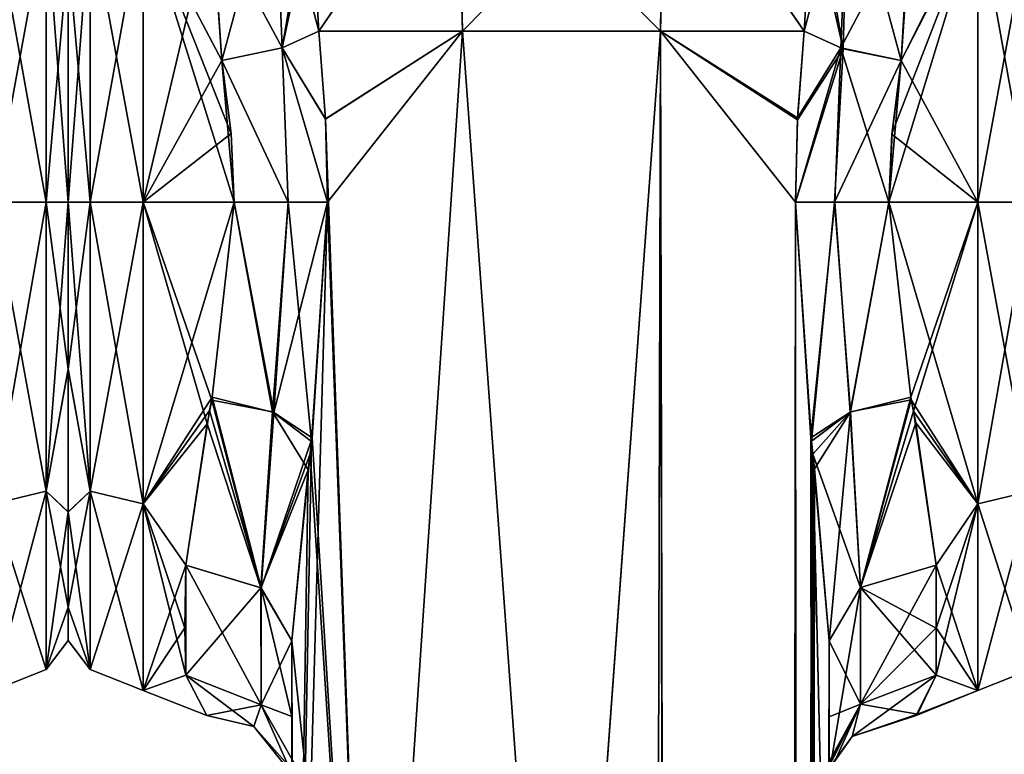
# Model space of a CAD drawing. Extents: x -23 to 1160, y -1999 to -1.
# Tile 217 of 254: x 826 to 872, y -54 to -19. Entities that reach past the tile are written whole.
import ezdxf

# ---------------------------------------------------------------- set-up
doc = ezdxf.new("R2010")
doc.units = 0
doc.header["$LTSCALE"] = 90.350045
for name, color, linetype in [('1219', 7, 'CONTINUOUS'), ('1222', 7, 'CONTINUOUS'), ('1223', 7, 'CONTINUOUS'), ('1293', 7, 'CONTINUOUS'), ('1294', 7, 'CONTINUOUS'), ('1296', 7, 'CONTINUOUS'), ('1297', 7, 'CONTINUOUS'), ('1298', 7, 'CONTINUOUS'), ('1299', 7, 'CONTINUOUS'), ('1300', 7, 'CONTINUOUS'), ('1301', 7, 'CONTINUOUS'), ('1303', 7, 'CONTINUOUS'), ('1304', 7, 'CONTINUOUS'), ('1306', 7, 'CONTINUOUS'), ('1307', 7, 'CONTINUOUS'), ('1308', 7, 'CONTINUOUS'), ('1311', 7, 'CONTINUOUS'), ('1312', 7, 'CONTINUOUS'), ('1313', 7, 'CONTINUOUS'), ('1314', 7, 'CONTINUOUS'), ('1332', 7, 'CONTINUOUS'), ('1333', 7, 'CONTINUOUS'), ('1334', 7, 'CONTINUOUS'), ('1335', 7, 'CONTINUOUS'), ('1336', 7, 'CONTINUOUS'), ('1337', 7, 'CONTINUOUS'), ('1338', 7, 'CONTINUOUS'), ('1339', 7, 'CONTINUOUS'), ('1340', 7, 'CONTINUOUS'), ('1341', 7, 'CONTINUOUS'), ('1342', 7, 'CONTINUOUS'), ('1343', 7, 'CONTINUOUS'), ('1344', 7, 'CONTINUOUS'), ('1345', 7, 'CONTINUOUS'), ('1346', 7, 'CONTINUOUS'), ('1348', 7, 'CONTINUOUS')]:
    doc.layers.add(name, color=color, linetype=linetype)

msp = doc.modelspace()

# ---------------------------------------------------------------- linework, layer by layer
at = {"layer": '1219', "linetype": 'CONTINUOUS'}
for points in [[(828, -16.375, 49.891), (828, -28, 53.5), (828, -16.245, 16.199), (828, -16.375, 49.891)], [(828, -16.245, 16.199), (828, -28, 53.5), (828, -28, 12.5), (828, -16.245, 16.199)], [(828, -28, 12.5), (828, -28, 53.5), (828, -35.79, 51.958), (828, -28, 12.5)], [(828, -35.802, 14.047), (828, -28, 12.5), (828, -35.79, 51.958), (828, -35.802, 14.047)], [(828, -42.479, 47.509), (828, -35.802, 14.047), (828, -35.79, 51.958), (828, -42.479, 47.509)], [(828, -42.485, 18.497), (828, -35.802, 14.047), (828, -42.479, 47.509), (828, -42.485, 18.497)], [(828, -46.934, 40.856), (828, -42.485, 18.497), (828, -42.479, 47.509), (828, -46.934, 40.856)], [(828, -46.933, 25.142), (828, -42.485, 18.497), (828, -46.934, 40.856), (828, -46.933, 25.142)], [(828, -48.497, 32.995), (828, -46.933, 25.142), (828, -46.934, 40.856), (828, -48.497, 32.995)]]:
    msp.add_3dface(points, dxfattribs=at)
at = {"layer": '1222', "linetype": 'CONTINUOUS'}
for points in [[(824.5, -28, 9), (824.5, -14.241, 13.335), (826.975, -28, 10.025), (824.5, -28, 9)], [(826.975, -28, 10.025), (824.5, -14.241, 13.335), (826.975, -14.496, 14.413), (826.975, -28, 10.025)], [(824.5, -14.393, 52.77), (824.5, -28, 57), (826.975, -14.496, 51.587), (824.5, -14.393, 52.77)], [(824.5, -28, 57), (826.975, -28, 55.975), (826.975, -14.496, 51.587), (824.5, -28, 57)], [(826.975, -28, 55.975), (828, -16.375, 49.891), (826.975, -14.496, 51.587), (826.975, -28, 55.975)], [(828, -16.245, 16.199), (828, -28, 12.5), (826.975, -14.496, 14.413), (828, -16.245, 16.199)], [(828, -28, 12.5), (826.975, -28, 10.025), (826.975, -14.496, 14.413), (828, -28, 12.5)], [(828, -28, 53.5), (828, -16.375, 49.891), (826.975, -28, 55.975), (828, -28, 53.5)]]:
    msp.add_3dface(points, dxfattribs=at)
at = {"layer": '1223', "linetype": 'CONTINUOUS'}
for points in [[(824.5, -42.104, 13.581), (824.5, -28, 9), (826.975, -41.504, 14.413), (824.5, -42.104, 13.581)], [(824.5, -28, 9), (826.975, -28, 10.025), (826.975, -41.504, 14.413), (824.5, -28, 9)], [(824.5, -28, 57), (824.5, -42.099, 52.422), (826.975, -28, 55.975), (824.5, -28, 57)], [(824.5, -42.099, 52.422), (826.975, -41.504, 51.587), (826.975, -28, 55.975), (824.5, -42.099, 52.422)], [(828, -35.79, 51.958), (828, -28, 53.5), (826.975, -41.504, 51.587), (828, -35.79, 51.958)], [(826.975, -41.504, 51.587), (828, -28, 53.5), (826.975, -28, 55.975), (826.975, -41.504, 51.587)], [(828, -28, 12.5), (828, -35.802, 14.047), (826.975, -28, 10.025), (828, -28, 12.5)], [(826.975, -28, 10.025), (828, -35.802, 14.047), (826.975, -41.504, 14.413), (826.975, -28, 10.025)], [(828, -42.479, 47.509), (828, -35.79, 51.958), (826.975, -41.504, 51.587), (828, -42.479, 47.509)], [(828, -35.802, 14.047), (828, -42.485, 18.497), (826.975, -41.504, 14.413), (828, -35.802, 14.047)], [(824.5, -42.099, 52.422), (824.5, -50.828, 40.407), (826.975, -41.504, 51.587), (824.5, -42.099, 52.422)], [(824.5, -50.828, 40.407), (826.975, -49.85, 40.1), (826.975, -41.504, 51.587), (824.5, -50.828, 40.407)], [(824.5, -42.104, 13.581), (826.975, -41.504, 14.413), (826.975, -49.85, 25.9), (824.5, -42.104, 13.581)], [(828, -42.485, 18.497), (828, -46.933, 25.142), (826.975, -41.504, 14.413), (828, -42.485, 18.497)], [(826.975, -41.504, 14.413), (828, -46.933, 25.142), (826.975, -49.85, 25.9), (826.975, -41.504, 14.413)], [(826.975, -49.85, 40.1), (828, -42.479, 47.509), (826.975, -41.504, 51.587), (826.975, -49.85, 40.1)], [(824.5, -50.829, 25.594), (824.5, -42.104, 13.581), (826.975, -49.85, 25.9), (824.5, -50.829, 25.594)], [(828, -46.934, 40.856), (828, -42.479, 47.509), (826.975, -49.85, 40.1), (828, -46.934, 40.856)], [(828, -46.933, 25.142), (828, -48.497, 32.995), (826.975, -49.85, 25.9), (828, -46.933, 25.142)], [(828, -48.497, 32.995), (828, -46.934, 40.856), (826.975, -49.85, 40.1), (828, -48.497, 32.995)], [(826.975, -49.85, 25.9), (828, -48.497, 32.995), (826.975, -49.85, 40.1), (826.975, -49.85, 25.9)], [(824.5, -50.828, 40.407), (824.5, -50.829, 25.594), (826.975, -49.85, 40.1), (824.5, -50.828, 40.407)], [(824.5, -50.829, 25.594), (826.975, -49.85, 25.9), (826.975, -49.85, 40.1), (824.5, -50.829, 25.594)]]:
    msp.add_3dface(points, dxfattribs=at)
at = {"layer": '1293', "linetype": 'CONTINUOUS'}
for points in [[(863.55, -71.85, 12.5), (863.55, -48.512, 12.5), (863.55, -52.027, 16.761), (863.55, -71.85, 12.5)], [(863.55, -48.512, 53.5), (863.55, -71.85, 53.5), (863.55, -62.103, 51.035), (863.55, -48.512, 53.5)], [(863.55, -52.067, 49.179), (863.55, -48.512, 53.5), (863.55, -62.103, 51.035), (863.55, -52.067, 49.179)], [(863.55, -62.113, 14.96), (863.55, -71.85, 12.5), (863.55, -52.027, 16.761), (863.55, -62.113, 14.96)], [(863.55, -54.723, 21.735), (863.55, -62.113, 14.96), (863.55, -52.027, 16.761), (863.55, -54.723, 21.735)], [(863.55, -54.723, 44.265), (863.55, -52.067, 49.179), (863.55, -62.103, 51.035), (863.55, -54.723, 44.265)]]:
    msp.add_3dface(points, dxfattribs=at)
at = {"layer": '1294', "linetype": 'CONTINUOUS'}
for points in [[(838.45, -48.511, 53.501), (838.45, -52.04, 49.22), (838.45, -71.85, 53.5), (838.45, -48.511, 53.501)], [(838.45, -52.046, 16.79), (838.45, -48.512, 12.5), (838.45, -62.107, 14.963), (838.45, -52.046, 16.79)], [(838.45, -62.107, 14.963), (838.45, -48.512, 12.5), (838.45, -71.85, 12.5), (838.45, -62.107, 14.963)], [(838.45, -52.04, 49.22), (838.45, -54.723, 44.265), (838.45, -62.102, 51.034), (838.45, -52.04, 49.22)], [(838.45, -71.85, 53.5), (838.45, -52.04, 49.22), (838.45, -62.102, 51.034), (838.45, -71.85, 53.5)], [(838.45, -54.723, 21.735), (838.45, -52.046, 16.79), (838.45, -62.107, 14.963), (838.45, -54.723, 21.735)]]:
    msp.add_3dface(points, dxfattribs=at)
at = {"layer": '1296', "linetype": 'CONTINUOUS'}
for points in [[(866.92, -21.379, 9.931), (867.36, -13.798, 13.653), (870.5, -14.241, 13.335), (866.92, -21.379, 9.931)], [(870.5, -28, 9), (866.92, -21.379, 9.931), (870.5, -14.241, 13.335), (870.5, -28, 9)], [(870.5, -28, 57), (870.5, -14.393, 52.77), (866.347, -28, 57), (870.5, -28, 57)], [(866.347, -28, 57), (870.5, -14.393, 52.77), (866.493, -24.754, 56.78), (866.347, -28, 57)], [(870.5, -14.393, 52.77), (866.92, -21.379, 56.069), (866.493, -24.754, 56.78), (870.5, -14.393, 52.77)], [(867.39, -14.558, 52.883), (866.92, -21.379, 56.069), (870.5, -14.393, 52.77), (867.39, -14.558, 52.883)], [(866.486, -24.823, 9.211), (866.92, -21.379, 9.931), (870.5, -28, 9), (866.486, -24.823, 9.211)], [(866.347, -28, 9), (866.486, -24.823, 9.211), (870.5, -28, 9), (866.347, -28, 9)]]:
    msp.add_3dface(points, dxfattribs=at)
at = {"layer": '1297', "linetype": 'CONTINUOUS'}
for points in [[(866.347, -28, 9), (870.5, -28, 9), (870.5, -42.104, 13.581), (866.347, -28, 9)], [(867.391, -37.244, 10.852), (866.347, -28, 9), (870.5, -42.104, 13.581), (867.391, -37.244, 10.852)], [(870.5, -28, 57), (866.347, -28, 57), (867.374, -37.115, 55.202), (870.5, -28, 57)], [(867.492, -37.764, 54.924), (870.5, -28, 57), (867.374, -37.115, 55.202), (867.492, -37.764, 54.924)], [(870.5, -28, 57), (867.492, -37.764, 54.924), (870.5, -42.099, 52.422), (870.5, -28, 57)], [(867.601, -38.316, 11.33), (867.391, -37.244, 10.852), (870.5, -42.104, 13.581), (867.601, -38.316, 11.33)], [(867.492, -37.764, 54.924), (868.55, -44.976, 49.966), (870.5, -42.099, 52.422), (867.492, -37.764, 54.924)], [(868.55, -44.976, 16.034), (867.601, -38.316, 11.33), (870.5, -42.104, 13.581), (868.55, -44.976, 16.034)], [(868.55, -47.914, 46.395), (868.55, -50.115, 42.323), (870.5, -42.099, 52.422), (868.55, -47.914, 46.395)], [(870.5, -42.099, 52.422), (868.55, -50.115, 42.323), (870.5, -50.828, 40.407), (870.5, -42.099, 52.422)], [(868.55, -44.976, 49.966), (868.55, -47.914, 46.395), (870.5, -42.099, 52.422), (868.55, -44.976, 49.966)], [(870.5, -50.829, 25.594), (868.55, -44.976, 16.034), (870.5, -42.104, 13.581), (870.5, -50.829, 25.594)], [(868.55, -47.901, 19.585), (868.55, -44.976, 16.034), (870.5, -50.829, 25.594), (868.55, -47.901, 19.585)], [(868.55, -50.115, 23.677), (868.55, -47.901, 19.585), (870.5, -50.829, 25.594), (868.55, -50.115, 23.677)], [(867.615, -51.997, 33.349), (868.55, -50.115, 23.677), (870.5, -50.829, 25.594), (867.615, -51.997, 33.349)], [(868.55, -50.115, 42.323), (867.682, -51.942, 34.673), (870.5, -50.828, 40.407), (868.55, -50.115, 42.323)], [(867.682, -51.942, 34.673), (867.615, -51.997, 33.349), (870.5, -50.828, 40.407), (867.682, -51.942, 34.673)], [(870.5, -50.828, 40.407), (867.615, -51.997, 33.349), (870.5, -50.829, 25.594), (870.5, -50.828, 40.407)]]:
    msp.add_3dface(points, dxfattribs=at)
at = {"layer": '1298', "linetype": 'CONTINUOUS'}
for points in [[(870.5, -28, 9), (870.5, -14.241, 13.335), (872.975, -28, 10.025), (870.5, -28, 9)], [(872.975, -28, 10.025), (870.5, -14.241, 13.335), (872.975, -14.496, 14.413), (872.975, -28, 10.025)], [(870.5, -14.393, 52.77), (870.5, -28, 57), (872.975, -14.496, 51.587), (870.5, -14.393, 52.77)], [(870.5, -28, 57), (872.975, -28, 55.975), (872.975, -14.496, 51.587), (870.5, -28, 57)]]:
    msp.add_3dface(points, dxfattribs=at)
at = {"layer": '1299', "linetype": 'CONTINUOUS'}
for points in [[(870.5, -42.104, 13.581), (870.5, -28, 9), (872.975, -41.504, 14.413), (870.5, -42.104, 13.581)], [(870.5, -28, 9), (872.975, -28, 10.025), (872.975, -41.504, 14.413), (870.5, -28, 9)], [(870.5, -28, 57), (870.5, -42.099, 52.422), (872.975, -28, 55.975), (870.5, -28, 57)], [(870.5, -42.099, 52.422), (872.975, -41.504, 51.587), (872.975, -28, 55.975), (870.5, -42.099, 52.422)], [(870.5, -42.099, 52.422), (870.5, -50.828, 40.407), (872.975, -41.504, 51.587), (870.5, -42.099, 52.422)], [(870.5, -50.828, 40.407), (872.975, -49.85, 40.1), (872.975, -41.504, 51.587), (870.5, -50.828, 40.407)], [(870.5, -42.104, 13.581), (872.975, -41.504, 14.413), (872.975, -49.85, 25.9), (870.5, -42.104, 13.581)], [(870.5, -50.829, 25.594), (870.5, -42.104, 13.581), (872.975, -49.85, 25.9), (870.5, -50.829, 25.594)], [(870.5, -50.828, 40.407), (870.5, -50.829, 25.594), (872.975, -49.85, 40.1), (870.5, -50.828, 40.407)], [(870.5, -50.829, 25.594), (872.975, -49.85, 25.9), (872.975, -49.85, 40.1), (870.5, -50.829, 25.594)]]:
    msp.add_3dface(points, dxfattribs=at)
at = {"layer": '1300', "linetype": 'CONTINUOUS'}
for points in [[(839.714, -20, 7.232), (846.43, -20, 0.885), (840.022, -24.125, 6.615), (839.714, -20, 7.232)], [(840.022, -24.125, 6.615), (846.43, -20, 0.885), (840.124, -28, 6.429), (840.022, -24.125, 6.615)], [(846.43, -20, 0.885), (842.161, -83.45, 3.712), (840.124, -28, 6.429), (846.43, -20, 0.885)], [(851.05, -83.45), (842.161, -83.45, 3.712), (846.43, -20, 0.885), (851.05, -83.45)], [(855.67, -20, 0.885), (851.05, -83.45), (846.43, -20, 0.885), (855.67, -20, 0.885)], [(859.795, -1916.55, 3.667), (851.05, -1916.55), (855.67, -20, 0.885), (859.795, -1916.55, 3.667)], [(851.05, -1916.55), (851.05, -83.45), (855.67, -20, 0.885), (851.05, -1916.55)], [(861.976, -28, 6.429), (859.795, -1916.55, 3.667), (855.67, -20, 0.885), (861.976, -28, 6.429)], [(862.076, -24.156, 6.612), (861.976, -28, 6.429), (855.67, -20, 0.885), (862.076, -24.156, 6.612)], [(862.386, -20, 7.232), (862.076, -24.156, 6.612), (855.67, -20, 0.885), (862.386, -20, 7.232)], [(842.161, -83.45, 3.712), (838.55, -83.45, 12.5), (840.124, -28, 6.429), (842.161, -83.45, 3.712)], [(840.124, -28, 6.429), (838.55, -83.45, 12.5), (839.376, -39.184, 8.03), (840.124, -28, 6.429)], [(862.722, -39.168, 8.026), (859.795, -1916.55, 3.667), (861.976, -28, 6.429), (862.722, -39.168, 8.026)], [(839.376, -39.184, 8.03), (838.55, -83.45, 12.5), (839.222, -40.518, 8.457), (839.376, -39.184, 8.03)], [(862.872, -40.461, 8.438), (859.795, -1916.55, 3.667), (862.722, -39.168, 8.026), (862.872, -40.461, 8.438)], [(863.55, -48.512, 12.5), (859.795, -1916.55, 3.667), (862.872, -40.461, 8.438), (863.55, -48.512, 12.5)], [(838.55, -83.45, 12.5), (838.45, -48.512, 12.5), (839.222, -40.518, 8.457), (838.55, -83.45, 12.5)], [(838.45, -71.85, 12.5), (838.45, -48.512, 12.5), (838.55, -83.45, 12.5), (838.45, -71.85, 12.5)], [(863.55, -48.512, 12.5), (863.55, -71.85, 12.5), (859.795, -1916.55, 3.667), (863.55, -48.512, 12.5)]]:
    msp.add_3dface(points, dxfattribs=at)
at = {"layer": '1301', "linetype": 'CONTINUOUS'}
for points in [[(839.714, -20, 7.232), (839.374, -14.319, 9.472), (846.167, -10.497, 3.54), (839.714, -20, 7.232)], [(846.43, -20, 0.885), (839.714, -20, 7.232), (846.167, -10.497, 3.54), (846.43, -20, 0.885)], [(846.43, -20, 0.885), (846.167, -10.497, 3.54), (855.807, -10.47, 3.494), (846.43, -20, 0.885)], [(855.67, -20, 0.885), (846.43, -20, 0.885), (855.807, -10.47, 3.494), (855.67, -20, 0.885)], [(862.386, -20, 7.232), (855.67, -20, 0.885), (855.807, -10.47, 3.494), (862.386, -20, 7.232)], [(862.386, -20, 7.232), (855.807, -10.47, 3.494), (862.726, -14.302, 9.481), (862.386, -20, 7.232)]]:
    msp.add_3dface(points, dxfattribs=at)
at = {"layer": '1303', "linetype": 'CONTINUOUS'}
for points in [[(839.374, -14.368, 56.555), (839.714, -20, 58.768), (846.227, -10.49, 62.486), (839.374, -14.368, 56.555)], [(839.714, -20, 58.768), (846.429, -20, 65.115), (846.227, -10.49, 62.486), (839.714, -20, 58.768)], [(846.429, -20, 65.115), (855.669, -20, 65.115), (846.227, -10.49, 62.486), (846.429, -20, 65.115)], [(846.227, -10.49, 62.486), (855.669, -20, 65.115), (855.893, -10.494, 62.478), (846.227, -10.49, 62.486)], [(855.669, -20, 65.115), (862.385, -20.008, 58.769), (855.893, -10.494, 62.478), (855.669, -20, 65.115)], [(855.893, -10.494, 62.478), (862.385, -20.008, 58.769), (862.726, -14.332, 56.535), (855.893, -10.494, 62.478)]]:
    msp.add_3dface(points, dxfattribs=at)
at = {"layer": '1304', "linetype": 'CONTINUOUS'}
for points in [[(839.714, -20, 58.768), (840.021, -24.097, 59.382), (846.429, -20, 65.115), (839.714, -20, 58.768)], [(840.021, -24.097, 59.382), (842.162, -83.45, 62.29), (846.429, -20, 65.115), (840.021, -24.097, 59.382)], [(842.162, -83.45, 62.29), (851.05, -83.45, 66), (846.429, -20, 65.115), (842.162, -83.45, 62.29)], [(846.429, -20, 65.115), (851.05, -83.45, 66), (855.669, -20, 65.115), (846.429, -20, 65.115)], [(851.05, -83.45, 66), (859.795, -1916.55, 62.333), (855.669, -20, 65.115), (851.05, -83.45, 66)], [(855.669, -20, 65.115), (859.795, -1916.55, 62.333), (861.976, -28, 59.571), (855.669, -20, 65.115)], [(862.385, -20.008, 58.769), (855.669, -20, 65.115), (862.082, -24.053, 59.378), (862.385, -20.008, 58.769)], [(862.082, -24.053, 59.378), (855.669, -20, 65.115), (861.976, -28, 59.571), (862.082, -24.053, 59.378)], [(840.124, -28, 59.571), (842.162, -83.45, 62.29), (840.021, -24.097, 59.382), (840.124, -28, 59.571)], [(839.394, -39.02, 58.014), (842.162, -83.45, 62.29), (840.124, -28, 59.571), (839.394, -39.02, 58.014)], [(859.795, -1916.55, 62.333), (863.55, -1916.55, 53.5), (861.976, -28, 59.571), (859.795, -1916.55, 62.333)], [(861.976, -28, 59.571), (863.55, -1916.55, 53.5), (862.706, -39.011, 58.015), (861.976, -28, 59.571)], [(839.31, -39.763, 57.792), (842.162, -83.45, 62.29), (839.394, -39.02, 58.014), (839.31, -39.763, 57.792)], [(862.706, -39.011, 58.015), (863.55, -1916.55, 53.5), (862.793, -39.785, 57.784), (862.706, -39.011, 58.015)], [(838.45, -48.511, 53.501), (842.162, -83.45, 62.29), (839.31, -39.763, 57.792), (838.45, -48.511, 53.501)], [(863.55, -71.85, 53.5), (863.55, -48.512, 53.5), (862.793, -39.785, 57.784), (863.55, -71.85, 53.5)], [(863.55, -1916.55, 53.5), (863.55, -71.85, 53.5), (862.793, -39.785, 57.784), (863.55, -1916.55, 53.5)], [(838.45, -48.511, 53.501), (838.45, -71.85, 53.5), (842.162, -83.45, 62.29), (838.45, -48.511, 53.501)]]:
    msp.add_3dface(points, dxfattribs=at)
at = {"layer": '1306', "linetype": 'CONTINUOUS'}
for points in [[(828, -16.375, 16.109), (828, -28, 12.5), (828, -16.245, 49.801), (828, -16.375, 16.109)], [(828, -16.245, 49.801), (828, -28, 12.5), (828, -28, 53.5), (828, -16.245, 49.801)], [(828, -28, 53.5), (828, -28, 12.5), (828, -35.79, 14.042), (828, -28, 53.5)], [(828, -35.802, 51.953), (828, -28, 53.5), (828, -35.79, 14.042), (828, -35.802, 51.953)], [(828, -42.479, 18.491), (828, -35.802, 51.953), (828, -35.79, 14.042), (828, -42.479, 18.491)], [(828, -42.485, 47.503), (828, -35.802, 51.953), (828, -42.479, 18.491), (828, -42.485, 47.503)], [(828, -46.934, 25.144), (828, -42.485, 47.503), (828, -42.479, 18.491), (828, -46.934, 25.144)], [(828, -46.933, 40.858), (828, -42.485, 47.503), (828, -46.934, 25.144), (828, -46.933, 40.858)], [(828, -48.497, 33.005), (828, -46.933, 40.858), (828, -46.934, 25.144), (828, -48.497, 33.005)]]:
    msp.add_3dface(points, dxfattribs=at)
at = {"layer": '1307', "linetype": 'CONTINUOUS'}
for points in [[(831.5, -28, 57), (834.714, -14.419, 52.788), (831.5, -14.241, 52.665), (831.5, -28, 57)], [(831.5, -28, 9), (831.5, -14.393, 13.23), (835.753, -28, 9), (831.5, -28, 9)], [(835.753, -28, 9), (831.5, -14.393, 13.23), (835.611, -24.8, 9.214), (835.753, -28, 9)], [(835.611, -24.8, 9.214), (831.5, -14.393, 13.23), (835.18, -21.379, 9.931), (835.611, -24.8, 9.214)], [(835.18, -21.379, 9.931), (831.5, -14.393, 13.23), (834.708, -14.652, 13.054), (835.18, -21.379, 9.931)], [(835.18, -21.379, 56.069), (834.714, -14.419, 52.788), (831.5, -28, 57), (835.18, -21.379, 56.069)], [(835.61, -24.783, 56.783), (835.18, -21.379, 56.069), (831.5, -28, 57), (835.61, -24.783, 56.783)], [(835.753, -28, 57), (835.61, -24.783, 56.783), (831.5, -28, 57), (835.753, -28, 57)]]:
    msp.add_3dface(points, dxfattribs=at)
at = {"layer": '1308', "linetype": 'CONTINUOUS'}
for points in [[(835.753, -28, 57), (831.5, -28, 57), (831.5, -42.104, 52.419), (835.753, -28, 57)], [(835.753, -28, 57), (831.5, -42.104, 52.419), (834.726, -37.121, 55.199), (835.753, -28, 57)], [(831.5, -28, 9), (835.753, -28, 9), (834.707, -37.256, 10.857), (831.5, -28, 9)], [(834.491, -38.362, 11.352), (831.5, -28, 9), (834.707, -37.256, 10.857), (834.491, -38.362, 11.352)], [(831.5, -28, 9), (834.491, -38.362, 11.352), (831.5, -42.099, 13.578), (831.5, -28, 9)], [(834.726, -37.121, 55.199), (831.5, -42.104, 52.419), (834.611, -37.747, 54.931), (834.726, -37.121, 55.199)], [(834.611, -37.747, 54.931), (831.5, -42.104, 52.419), (833.5, -44.976, 49.966), (834.611, -37.747, 54.931)], [(834.491, -38.362, 11.352), (833.5, -44.976, 16.034), (831.5, -42.099, 13.578), (834.491, -38.362, 11.352)], [(831.5, -42.099, 13.578), (833.5, -44.976, 16.034), (833.45, -47.911, 19.601), (831.5, -42.099, 13.578)], [(831.5, -50.828, 25.593), (831.5, -42.099, 13.578), (833.5, -50.115, 23.677), (831.5, -50.828, 25.593)], [(833.5, -50.115, 23.677), (831.5, -42.099, 13.578), (833.45, -47.911, 19.601), (833.5, -50.115, 23.677)], [(831.5, -42.104, 52.419), (831.5, -50.829, 40.406), (833.5, -44.976, 49.966), (831.5, -42.104, 52.419)], [(833.5, -44.976, 49.966), (831.5, -50.829, 40.406), (833.45, -47.905, 46.409), (833.5, -44.976, 49.966)], [(833.45, -47.905, 46.409), (831.5, -50.829, 40.406), (833.5, -50.115, 42.323), (833.45, -47.905, 46.409)], [(834.486, -52, 33.02), (831.5, -50.828, 25.593), (833.5, -50.115, 23.677), (834.486, -52, 33.02)], [(833.5, -50.115, 42.323), (831.5, -50.829, 40.406), (834.486, -52, 33.02), (833.5, -50.115, 42.323)], [(831.5, -50.829, 40.406), (831.5, -50.828, 25.593), (834.486, -52, 33.02), (831.5, -50.829, 40.406)]]:
    msp.add_3dface(points, dxfattribs=at)
at = {"layer": '1311', "linetype": 'CONTINUOUS'}
for points in [[(831.5, -28, 57), (831.5, -14.241, 52.665), (829.025, -28, 55.975), (831.5, -28, 57)], [(829.025, -28, 55.975), (831.5, -14.241, 52.665), (829.025, -14.496, 51.587), (829.025, -28, 55.975)], [(829.025, -28, 10.025), (828, -16.375, 16.109), (829.025, -14.496, 14.413), (829.025, -28, 10.025)], [(828, -16.245, 49.801), (828, -28, 53.5), (829.025, -14.496, 51.587), (828, -16.245, 49.801)], [(828, -28, 53.5), (829.025, -28, 55.975), (829.025, -14.496, 51.587), (828, -28, 53.5)], [(831.5, -14.393, 13.23), (831.5, -28, 9), (829.025, -14.496, 14.413), (831.5, -14.393, 13.23)], [(831.5, -28, 9), (829.025, -28, 10.025), (829.025, -14.496, 14.413), (831.5, -28, 9)], [(828, -28, 12.5), (828, -16.375, 16.109), (829.025, -28, 10.025), (828, -28, 12.5)]]:
    msp.add_3dface(points, dxfattribs=at)
at = {"layer": '1312', "linetype": 'CONTINUOUS'}
for points in [[(828, -35.79, 14.042), (828, -28, 12.5), (829.025, -41.504, 14.413), (828, -35.79, 14.042)], [(829.025, -41.504, 14.413), (828, -28, 12.5), (829.025, -28, 10.025), (829.025, -41.504, 14.413)], [(828, -28, 53.5), (828, -35.802, 51.953), (829.025, -28, 55.975), (828, -28, 53.5)], [(829.025, -28, 55.975), (828, -35.802, 51.953), (829.025, -41.504, 51.587), (829.025, -28, 55.975)], [(831.5, -42.104, 52.419), (831.5, -28, 57), (829.025, -41.504, 51.587), (831.5, -42.104, 52.419)], [(831.5, -28, 57), (829.025, -28, 55.975), (829.025, -41.504, 51.587), (831.5, -28, 57)], [(831.5, -28, 9), (831.5, -42.099, 13.578), (829.025, -28, 10.025), (831.5, -28, 9)], [(831.5, -42.099, 13.578), (829.025, -41.504, 14.413), (829.025, -28, 10.025), (831.5, -42.099, 13.578)], [(828, -42.479, 18.491), (828, -35.79, 14.042), (829.025, -41.504, 14.413), (828, -42.479, 18.491)], [(828, -35.802, 51.953), (828, -42.485, 47.503), (829.025, -41.504, 51.587), (828, -35.802, 51.953)], [(828, -42.485, 47.503), (828, -46.933, 40.858), (829.025, -41.504, 51.587), (828, -42.485, 47.503)], [(829.025, -41.504, 51.587), (828, -46.933, 40.858), (829.025, -49.85, 40.1), (829.025, -41.504, 51.587)], [(829.025, -49.85, 25.9), (828, -42.479, 18.491), (829.025, -41.504, 14.413), (829.025, -49.85, 25.9)], [(831.5, -42.099, 13.578), (831.5, -50.828, 25.593), (829.025, -41.504, 14.413), (831.5, -42.099, 13.578)], [(831.5, -50.828, 25.593), (829.025, -49.85, 25.9), (829.025, -41.504, 14.413), (831.5, -50.828, 25.593)], [(831.5, -42.104, 52.419), (829.025, -41.504, 51.587), (829.025, -49.85, 40.1), (831.5, -42.104, 52.419)], [(831.5, -50.829, 40.406), (831.5, -42.104, 52.419), (829.025, -49.85, 40.1), (831.5, -50.829, 40.406)], [(828, -46.934, 25.144), (828, -42.479, 18.491), (829.025, -49.85, 25.9), (828, -46.934, 25.144)], [(828, -46.933, 40.858), (828, -48.497, 33.005), (829.025, -49.85, 40.1), (828, -46.933, 40.858)], [(828, -48.497, 33.005), (828, -46.934, 25.144), (829.025, -49.85, 25.9), (828, -48.497, 33.005)], [(829.025, -49.85, 40.1), (828, -48.497, 33.005), (829.025, -49.85, 25.9), (829.025, -49.85, 40.1)], [(831.5, -50.828, 25.593), (831.5, -50.829, 40.406), (829.025, -49.85, 25.9), (831.5, -50.828, 25.593)], [(831.5, -50.829, 40.406), (829.025, -49.85, 40.1), (829.025, -49.85, 25.9), (831.5, -50.829, 40.406)]]:
    msp.add_3dface(points, dxfattribs=at)
at = {"layer": '1313', "linetype": 'CONTINUOUS'}
for points in [[(833.5, -44.976, 49.966), (833.45, -47.905, 46.409), (833.5, -50.115, 42.323), (833.5, -44.976, 49.966)], [(833.5, -44.976, 49.966), (833.5, -50.115, 42.323), (837.018, -51.495, 42.904), (833.5, -44.976, 49.966)], [(833.5, -44.976, 49.966), (837.018, -51.495, 42.904), (837.017, -46.034, 51.023), (833.5, -44.976, 49.966)], [(838.45, -52.04, 49.22), (838.45, -48.511, 53.501), (837.017, -46.034, 51.023), (838.45, -52.04, 49.22)], [(837.018, -51.495, 42.904), (838.45, -52.04, 49.22), (837.017, -46.034, 51.023), (837.018, -51.495, 42.904)], [(838.45, -54.723, 44.265), (838.45, -52.04, 49.22), (837.018, -51.495, 42.904), (838.45, -54.723, 44.265)]]:
    msp.add_3dface(points, dxfattribs=at)
at = {"layer": '1314', "linetype": 'CONTINUOUS'}
for points in [[(833.5, -44.976, 16.034), (833.5, -50.115, 23.677), (833.45, -47.911, 19.601), (833.5, -44.976, 16.034)], [(833.5, -50.115, 23.677), (833.5, -44.976, 16.034), (837.003, -46.024, 14.987), (833.5, -50.115, 23.677)], [(833.5, -50.115, 23.677), (837.003, -46.024, 14.987), (837.018, -51.495, 23.096), (833.5, -50.115, 23.677)], [(837.003, -46.024, 14.987), (838.45, -48.512, 12.5), (837.018, -51.495, 23.096), (837.003, -46.024, 14.987)], [(838.45, -48.512, 12.5), (838.45, -52.046, 16.79), (837.018, -51.495, 23.096), (838.45, -48.512, 12.5)], [(838.45, -52.046, 16.79), (838.45, -54.723, 21.735), (837.018, -51.495, 23.096), (838.45, -52.046, 16.79)]]:
    msp.add_3dface(points, dxfattribs=at)
at = {"layer": '1332', "linetype": 'CONTINUOUS'}
for points in [[(834.714, -14.419, 52.788), (835.18, -21.379, 56.069), (837.657, -12.212, 52.233), (834.714, -14.419, 52.788)], [(835.18, -21.379, 56.069), (837.994, -20.789, 56.818), (837.657, -12.212, 52.233), (835.18, -21.379, 56.069)], [(837.994, -20.789, 56.818), (839.381, -12.683, 55.489), (837.657, -12.212, 52.233), (837.994, -20.789, 56.818)], [(839.374, -14.368, 56.555), (839.381, -12.683, 55.489), (837.994, -20.789, 56.818), (839.374, -14.368, 56.555)], [(839.714, -20, 58.768), (839.374, -14.368, 56.555), (837.994, -20.789, 56.818), (839.714, -20, 58.768)]]:
    msp.add_3dface(points, dxfattribs=at)
at = {"layer": '1333', "linetype": 'CONTINUOUS'}
for points in [[(840.021, -24.097, 59.382), (839.714, -20, 58.768), (837.994, -20.789, 56.818), (840.021, -24.097, 59.382)], [(835.18, -21.379, 56.069), (838.288, -28, 57.691), (837.994, -20.789, 56.818), (835.18, -21.379, 56.069)], [(840.124, -28, 59.571), (840.021, -24.097, 59.382), (837.994, -20.789, 56.818), (840.124, -28, 59.571)], [(838.288, -28, 57.691), (840.124, -28, 59.571), (837.994, -20.789, 56.818), (838.288, -28, 57.691)], [(835.18, -21.379, 56.069), (835.61, -24.783, 56.783), (835.753, -28, 57), (835.18, -21.379, 56.069)], [(835.18, -21.379, 56.069), (835.753, -28, 57), (838.288, -28, 57.691), (835.18, -21.379, 56.069)]]:
    msp.add_3dface(points, dxfattribs=at)
at = {"layer": '1334', "linetype": 'CONTINUOUS'}
for points in [[(835.753, -28, 57), (834.726, -37.121, 55.199), (837.611, -37.831, 55.912), (835.753, -28, 57)], [(835.753, -28, 57), (837.611, -37.831, 55.912), (838.288, -28, 57.691), (835.753, -28, 57)], [(839.394, -39.02, 58.014), (840.124, -28, 59.571), (837.611, -37.831, 55.912), (839.394, -39.02, 58.014)], [(837.611, -37.831, 55.912), (840.124, -28, 59.571), (838.288, -28, 57.691), (837.611, -37.831, 55.912)], [(834.726, -37.121, 55.199), (834.611, -37.747, 54.931), (837.017, -46.034, 51.023), (834.726, -37.121, 55.199)], [(834.726, -37.121, 55.199), (837.017, -46.034, 51.023), (837.611, -37.831, 55.912), (834.726, -37.121, 55.199)], [(834.611, -37.747, 54.931), (833.5, -44.976, 49.966), (837.017, -46.034, 51.023), (834.611, -37.747, 54.931)], [(837.017, -46.034, 51.023), (839.394, -39.02, 58.014), (837.611, -37.831, 55.912), (837.017, -46.034, 51.023)], [(839.31, -39.763, 57.792), (839.394, -39.02, 58.014), (837.017, -46.034, 51.023), (839.31, -39.763, 57.792)], [(838.45, -48.511, 53.501), (839.31, -39.763, 57.792), (837.017, -46.034, 51.023), (838.45, -48.511, 53.501)]]:
    msp.add_3dface(points, dxfattribs=at)
at = {"layer": '1335', "linetype": 'CONTINUOUS'}
for points in [[(833.5, -50.115, 42.323), (834.486, -52, 33.02), (837.018, -51.495, 42.904), (833.5, -50.115, 42.323)], [(834.486, -52, 33.02), (833.5, -50.115, 23.677), (836.67, -52.509, 33), (834.486, -52, 33.02)], [(833.5, -50.115, 23.677), (837.018, -51.495, 23.096), (836.67, -52.509, 33), (833.5, -50.115, 23.677)], [(834.486, -52, 33.02), (836.67, -52.509, 33), (837.018, -51.495, 42.904), (834.486, -52, 33.02)], [(836.67, -52.509, 33), (838.45, -54.723, 44.265), (837.018, -51.495, 42.904), (836.67, -52.509, 33)], [(837.018, -51.495, 23.096), (839.219, -55.385, 33.026), (836.67, -52.509, 33), (837.018, -51.495, 23.096)], [(838.45, -54.723, 21.735), (839.219, -55.385, 33.026), (837.018, -51.495, 23.096), (838.45, -54.723, 21.735)], [(839.219, -55.385, 33.026), (838.45, -54.723, 44.265), (836.67, -52.509, 33), (839.219, -55.385, 33.026)]]:
    msp.add_3dface(points, dxfattribs=at)
at = {"layer": '1336', "linetype": 'CONTINUOUS'}
for points in [[(834.707, -37.256, 10.857), (835.753, -28, 9), (837.553, -37.807, 10.122), (834.707, -37.256, 10.857)], [(835.753, -28, 9), (838.288, -28, 8.309), (837.553, -37.807, 10.122), (835.753, -28, 9)], [(838.288, -28, 8.309), (839.376, -39.184, 8.03), (837.553, -37.807, 10.122), (838.288, -28, 8.309)], [(840.124, -28, 6.429), (839.376, -39.184, 8.03), (838.288, -28, 8.309), (840.124, -28, 6.429)], [(834.491, -38.362, 11.352), (834.707, -37.256, 10.857), (837.003, -46.024, 14.987), (834.491, -38.362, 11.352)], [(834.707, -37.256, 10.857), (837.553, -37.807, 10.122), (837.003, -46.024, 14.987), (834.707, -37.256, 10.857)], [(837.553, -37.807, 10.122), (839.222, -40.518, 8.457), (837.003, -46.024, 14.987), (837.553, -37.807, 10.122)], [(839.376, -39.184, 8.03), (839.222, -40.518, 8.457), (837.553, -37.807, 10.122), (839.376, -39.184, 8.03)], [(833.5, -44.976, 16.034), (834.491, -38.362, 11.352), (837.003, -46.024, 14.987), (833.5, -44.976, 16.034)], [(839.222, -40.518, 8.457), (838.45, -48.512, 12.5), (837.003, -46.024, 14.987), (839.222, -40.518, 8.457)]]:
    msp.add_3dface(points, dxfattribs=at)
at = {"layer": '1337', "linetype": 'CONTINUOUS'}
for points in [[(839.714, -20, 7.232), (840.022, -24.125, 6.615), (837.994, -20.789, 9.182), (839.714, -20, 7.232)], [(835.18, -21.379, 9.931), (837.994, -20.789, 9.182), (838.288, -28, 8.309), (835.18, -21.379, 9.931)], [(840.022, -24.125, 6.615), (840.124, -28, 6.429), (837.994, -20.789, 9.182), (840.022, -24.125, 6.615)], [(837.994, -20.789, 9.182), (840.124, -28, 6.429), (838.288, -28, 8.309), (837.994, -20.789, 9.182)], [(835.753, -28, 9), (835.611, -24.8, 9.214), (835.18, -21.379, 9.931), (835.753, -28, 9)], [(835.753, -28, 9), (835.18, -21.379, 9.931), (838.288, -28, 8.309), (835.753, -28, 9)]]:
    msp.add_3dface(points, dxfattribs=at)
at = {"layer": '1338', "linetype": 'CONTINUOUS'}
for points in [[(834.708, -14.652, 13.054), (837.658, -12.212, 13.766), (837.994, -20.789, 9.182), (834.708, -14.652, 13.054)], [(839.374, -14.319, 9.472), (839.714, -20, 7.232), (837.658, -12.212, 13.766), (839.374, -14.319, 9.472)], [(837.658, -12.212, 13.766), (839.714, -20, 7.232), (837.994, -20.789, 9.182), (837.658, -12.212, 13.766)], [(835.18, -21.379, 9.931), (834.708, -14.652, 13.054), (837.994, -20.789, 9.182), (835.18, -21.379, 9.931)]]:
    msp.add_3dface(points, dxfattribs=at)
at = {"layer": '1339', "linetype": 'CONTINUOUS'}
for points in [[(862.385, -20.008, 58.769), (862.082, -24.053, 59.378), (864.106, -20.789, 56.818), (862.385, -20.008, 58.769)], [(862.082, -24.053, 59.378), (861.976, -28, 59.571), (864.106, -20.789, 56.818), (862.082, -24.053, 59.378)], [(864.106, -20.789, 56.818), (861.976, -28, 59.571), (863.814, -28, 57.692), (864.106, -20.789, 56.818)], [(866.347, -28, 57), (864.106, -20.789, 56.818), (863.814, -28, 57.692), (866.347, -28, 57)], [(866.347, -28, 57), (866.92, -21.379, 56.069), (864.106, -20.789, 56.818), (866.347, -28, 57)], [(866.92, -21.379, 56.069), (866.347, -28, 57), (866.493, -24.754, 56.78), (866.92, -21.379, 56.069)]]:
    msp.add_3dface(points, dxfattribs=at)
at = {"layer": '1340', "linetype": 'CONTINUOUS'}
for points in [[(861.976, -28, 59.571), (862.706, -39.011, 58.015), (863.814, -28, 57.692), (861.976, -28, 59.571)], [(862.706, -39.011, 58.015), (864.53, -37.815, 55.888), (863.814, -28, 57.692), (862.706, -39.011, 58.015)], [(864.53, -37.815, 55.888), (866.347, -28, 57), (863.814, -28, 57.692), (864.53, -37.815, 55.888)], [(867.374, -37.115, 55.202), (866.347, -28, 57), (864.53, -37.815, 55.888), (867.374, -37.115, 55.202)], [(865.015, -46.011, 51.001), (867.374, -37.115, 55.202), (864.53, -37.815, 55.888), (865.015, -46.011, 51.001)], [(867.492, -37.764, 54.924), (867.374, -37.115, 55.202), (865.015, -46.011, 51.001), (867.492, -37.764, 54.924)], [(862.706, -39.011, 58.015), (862.793, -39.785, 57.784), (864.53, -37.815, 55.888), (862.706, -39.011, 58.015)], [(862.793, -39.785, 57.784), (865.015, -46.011, 51.001), (864.53, -37.815, 55.888), (862.793, -39.785, 57.784)], [(868.55, -44.976, 49.966), (867.492, -37.764, 54.924), (865.015, -46.011, 51.001), (868.55, -44.976, 49.966)], [(862.793, -39.785, 57.784), (863.55, -48.512, 53.5), (865.015, -46.011, 51.001), (862.793, -39.785, 57.784)]]:
    msp.add_3dface(points, dxfattribs=at)
at = {"layer": '1341', "linetype": 'CONTINUOUS'}
for points in [[(868.55, -47.914, 46.395), (868.55, -44.976, 49.966), (865.015, -46.011, 51.001), (868.55, -47.914, 46.395)], [(863.55, -48.512, 53.5), (865.015, -51.465, 42.892), (865.015, -46.011, 51.001), (863.55, -48.512, 53.5)], [(868.55, -50.115, 42.323), (868.55, -47.914, 46.395), (865.015, -46.011, 51.001), (868.55, -50.115, 42.323)], [(865.015, -51.465, 42.892), (868.55, -50.115, 42.323), (865.015, -46.011, 51.001), (865.015, -51.465, 42.892)], [(863.55, -48.512, 53.5), (863.55, -52.067, 49.179), (865.015, -51.465, 42.892), (863.55, -48.512, 53.5)], [(863.55, -52.067, 49.179), (863.55, -54.723, 44.265), (865.015, -51.465, 42.892), (863.55, -52.067, 49.179)]]:
    msp.add_3dface(points, dxfattribs=at)
at = {"layer": '1342', "linetype": 'CONTINUOUS'}
for points in [[(868.55, -50.115, 23.677), (867.615, -51.997, 33.349), (864.635, -52.983, 33.002), (868.55, -50.115, 23.677)], [(865.014, -51.465, 23.108), (868.55, -50.115, 23.677), (864.635, -52.983, 33.002), (865.014, -51.465, 23.108)], [(867.682, -51.942, 34.673), (868.55, -50.115, 42.323), (865.015, -51.465, 42.892), (867.682, -51.942, 34.673)], [(862.88, -55.387, 33.176), (863.034, -55.385, 28.997), (865.014, -51.465, 23.108), (862.88, -55.387, 33.176)], [(862.88, -55.387, 33.176), (865.014, -51.465, 23.108), (864.635, -52.983, 33.002), (862.88, -55.387, 33.176)], [(863.55, -54.723, 44.265), (862.93, -55.388, 35.225), (865.015, -51.465, 42.892), (863.55, -54.723, 44.265)], [(862.93, -55.388, 35.225), (864.635, -52.983, 33.002), (865.015, -51.465, 42.892), (862.93, -55.388, 35.225)], [(863.034, -55.385, 28.997), (863.55, -54.723, 21.735), (865.014, -51.465, 23.108), (863.034, -55.385, 28.997)], [(864.635, -52.983, 33.002), (867.682, -51.942, 34.673), (865.015, -51.465, 42.892), (864.635, -52.983, 33.002)], [(867.615, -51.997, 33.349), (867.682, -51.942, 34.673), (864.635, -52.983, 33.002), (867.615, -51.997, 33.349)], [(862.93, -55.388, 35.225), (862.88, -55.387, 33.176), (864.635, -52.983, 33.002), (862.93, -55.388, 35.225)]]:
    msp.add_3dface(points, dxfattribs=at)
at = {"layer": '1343', "linetype": 'CONTINUOUS'}
for points in [[(868.55, -44.976, 16.034), (868.55, -47.901, 19.585), (865.014, -51.465, 23.108), (868.55, -44.976, 16.034)], [(865.015, -46.011, 14.999), (868.55, -44.976, 16.034), (865.014, -51.465, 23.108), (865.015, -46.011, 14.999)], [(863.55, -54.723, 21.735), (863.55, -48.512, 12.5), (865.015, -46.011, 14.999), (863.55, -54.723, 21.735)], [(863.55, -54.723, 21.735), (865.015, -46.011, 14.999), (865.014, -51.465, 23.108), (863.55, -54.723, 21.735)], [(868.55, -47.901, 19.585), (868.55, -50.115, 23.677), (865.014, -51.465, 23.108), (868.55, -47.901, 19.585)], [(863.55, -48.512, 12.5), (863.55, -54.723, 21.735), (863.55, -52.027, 16.761), (863.55, -48.512, 12.5)]]:
    msp.add_3dface(points, dxfattribs=at)
at = {"layer": '1344', "linetype": 'CONTINUOUS'}
for points in [[(862.722, -39.168, 8.026), (861.976, -28, 6.429), (863.812, -28, 8.309), (862.722, -39.168, 8.026)], [(862.722, -39.168, 8.026), (863.812, -28, 8.309), (864.546, -37.808, 10.121), (862.722, -39.168, 8.026)], [(863.812, -28, 8.309), (866.347, -28, 9), (864.546, -37.808, 10.121), (863.812, -28, 8.309)], [(866.347, -28, 9), (867.391, -37.244, 10.852), (864.546, -37.808, 10.121), (866.347, -28, 9)], [(864.546, -37.808, 10.121), (867.391, -37.244, 10.852), (865.015, -46.011, 14.999), (864.546, -37.808, 10.121)], [(867.391, -37.244, 10.852), (867.601, -38.316, 11.33), (865.015, -46.011, 14.999), (867.391, -37.244, 10.852)], [(862.872, -40.461, 8.438), (862.722, -39.168, 8.026), (864.546, -37.808, 10.121), (862.872, -40.461, 8.438)], [(863.55, -48.512, 12.5), (862.872, -40.461, 8.438), (864.546, -37.808, 10.121), (863.55, -48.512, 12.5)], [(863.55, -48.512, 12.5), (864.546, -37.808, 10.121), (865.015, -46.011, 14.999), (863.55, -48.512, 12.5)], [(867.601, -38.316, 11.33), (868.55, -44.976, 16.034), (865.015, -46.011, 14.999), (867.601, -38.316, 11.33)]]:
    msp.add_3dface(points, dxfattribs=at)
at = {"layer": '1345', "linetype": 'CONTINUOUS'}
for points in [[(862.076, -24.156, 6.612), (862.386, -20, 7.232), (864.215, -20.823, 9.249), (862.076, -24.156, 6.612)], [(861.976, -28, 6.429), (862.076, -24.156, 6.612), (864.215, -20.823, 9.249), (861.976, -28, 6.429)], [(861.976, -28, 6.429), (864.215, -20.823, 9.249), (863.812, -28, 8.309), (861.976, -28, 6.429)], [(864.215, -20.823, 9.249), (866.92, -21.379, 9.931), (863.812, -28, 8.309), (864.215, -20.823, 9.249)], [(866.92, -21.379, 9.931), (866.347, -28, 9), (863.812, -28, 8.309), (866.92, -21.379, 9.931)], [(866.92, -21.379, 9.931), (866.486, -24.823, 9.211), (866.347, -28, 9), (866.92, -21.379, 9.931)]]:
    msp.add_3dface(points, dxfattribs=at)
at = {"layer": '1346', "linetype": 'CONTINUOUS'}
for points in [[(862.726, -14.302, 9.481), (862.7, -12.036, 10.983), (864.215, -20.823, 9.249), (862.726, -14.302, 9.481)], [(862.7, -12.036, 10.983), (864.443, -12.214, 13.764), (864.215, -20.823, 9.249), (862.7, -12.036, 10.983)], [(864.443, -12.214, 13.764), (866.92, -21.379, 9.931), (864.215, -20.823, 9.249), (864.443, -12.214, 13.764)], [(867.36, -13.798, 13.653), (866.92, -21.379, 9.931), (864.443, -12.214, 13.764), (867.36, -13.798, 13.653)], [(862.386, -20, 7.232), (862.726, -14.302, 9.481), (864.215, -20.823, 9.249), (862.386, -20, 7.232)]]:
    msp.add_3dface(points, dxfattribs=at)
at = {"layer": '1348', "linetype": 'CONTINUOUS'}
for points in [[(862.726, -14.332, 56.535), (862.385, -20.008, 58.769), (864.443, -12.212, 52.234), (862.726, -14.332, 56.535)], [(862.385, -20.008, 58.769), (864.106, -20.789, 56.818), (864.443, -12.212, 52.234), (862.385, -20.008, 58.769)], [(864.106, -20.789, 56.818), (867.39, -14.558, 52.883), (864.443, -12.212, 52.234), (864.106, -20.789, 56.818)], [(866.92, -21.379, 56.069), (867.39, -14.558, 52.883), (864.106, -20.789, 56.818), (866.92, -21.379, 56.069)]]:
    msp.add_3dface(points, dxfattribs=at)

doc.saveas('drawing.dxf')
